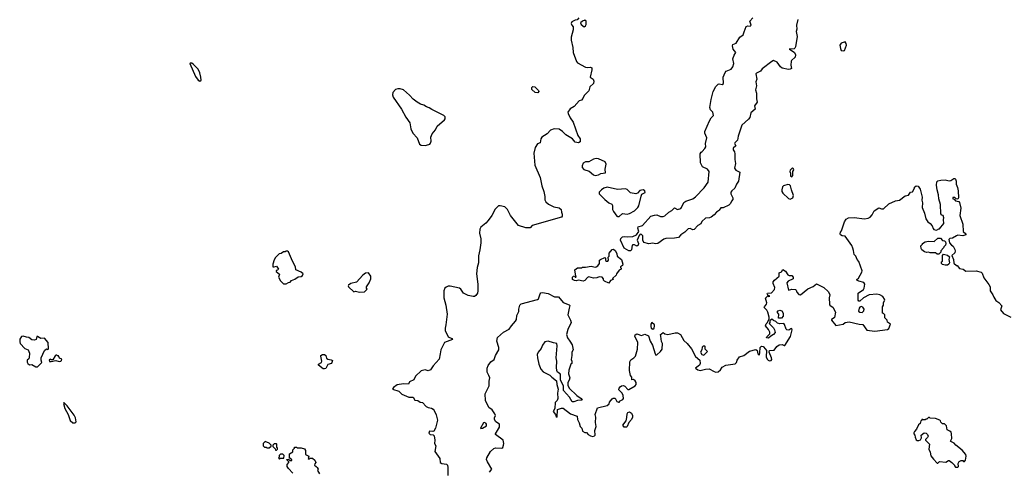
# Model space of a CAD drawing. Extents: x 1862350 to 2057294, y 212041 to 437318.
# Tile 13 of 256: x 1919461 to 1931785, y 263947 to 269593. Entities that reach past the tile are written whole.
import ezdxf

# ---------------------------------------------------------------- set-up
doc = ezdxf.new("R2010")
doc.units = 0

msp = doc.modelspace()

# ---------------------------------------------------------------- linework, layer by layer
at = {"layer": '0CON10XD'}
for points in [[(1926460, 269615), (1926438, 269592), (1926413, 269587), (1926370, 269565), (1926362, 269545), (1926370, 269525), (1926390, 269505), (1926388, 269465), (1926363, 269373), (1926363, 269337), (1926384, 269245), (1926387, 269185), (1926429, 269069), (1926444, 269054), (1926545, 269000), (1926565, 268994), (1926605, 269001), (1926623, 268993), (1926623, 268965), (1926603, 268875), (1926638, 268848), (1926646, 268824), (1926644, 268796), (1926596, 268755), (1926583, 268705), (1926527, 268645), (1926508, 268608), (1926491, 268589), (1926465, 268577), (1926402, 268508), (1926350, 268480), (1926323, 268435), (1926325, 268420), (1926351, 268365), (1926390, 268310), (1926447, 268147), (1926476, 268105), (1926478, 268065), (1926455, 268053), (1926415, 268062), (1926382, 268102), (1926297, 268155), (1926255, 268197), (1926215, 268223), (1926152, 268228), (1926105, 268213), (1926062, 268168), (1925998, 268125), (1925983, 268105), (1925977, 268053), (1925941, 268039), (1925912, 267995), (1925897, 267925), (1925910, 267775), (1925975, 267620), (1925998, 267515), (1926023, 267443), (1926033, 267383), (1926035, 267340), (1926048, 267315), (1926078, 267285), (1926145, 267252), (1926212, 267242), (1926238, 267218), (1926242, 267185), (1926253, 267163), (1926252, 267135), (1926242, 267125), (1925875, 267019), (1925849, 266991), (1925795, 266992), (1925705, 267018), (1925606, 267145), (1925565, 267222), (1925535, 267253), (1925476, 267266), (1925455, 267264), (1925412, 267225), (1925370, 267145), (1925325, 267084), (1925295, 267048), (1925235, 267000), (1925221, 266975), (1925216, 266926), (1925231, 266855), (1925234, 266805), (1925222, 266715), (1925205, 266640), (1925202, 266555), (1925188, 266495), (1925179, 266415), (1925196, 266285), (1925197, 266205), (1925190, 266175), (1925170, 266145), (1925155, 266134), (1925135, 266131), (1925075, 266146), (1925016, 266175), (1924982, 266225), (1924965, 266238), (1924851, 266261), (1924825, 266260), (1924801, 266249), (1924784, 266235), (1924769, 266205), (1924770, 266115), (1924796, 266024), (1924811, 265911), (1924796, 265776), (1924786, 265736), (1924788, 265705), (1924826, 265626), (1924870, 265605), (1924878, 265595), (1924778, 265555), (1924732, 265465), (1924726, 265415), (1924711, 265349), (1924636, 265265), (1924605, 265214), (1924575, 265203), (1924535, 265217), (1924485, 265203), (1924414, 265136), (1924395, 265092), (1924342, 265065), (1924326, 265034), (1924265, 265039), (1924185, 265029), (1924138, 264995), (1924126, 264975), (1924205, 264947), (1924245, 264910), (1924332, 264872), (1924385, 264874), (1924407, 264837), (1924445, 264833), (1924475, 264812), (1924505, 264806), (1924550, 264755), (1924575, 264743), (1924615, 264735), (1924635, 264722), (1924650, 264705), (1924675, 264651), (1924690, 264585), (1924667, 264487), (1924645, 264449), (1924634, 264444), (1924592, 264448), (1924584, 264425), (1924597, 264407), (1924635, 264401), (1924648, 264388), (1924659, 264335), (1924653, 264295), (1924671, 264265), (1924659, 264195), (1924721, 264105), (1924724, 264055), (1924745, 264045), (1924805, 264037), (1924816, 264025), (1924822, 263995), (1924819, 263895)], [(1926525, 269504), (1926544, 269515), (1926550, 269535), (1926550, 269575), (1926536, 269586), (1926504, 269576), (1926482, 269555), (1926487, 269535), (1926525, 269504)], [(1929199, 269595), (1929184, 269526), (1929188, 269475), (1929179, 269445), (1929194, 269385), (1929171, 269255), (1929165, 269237), (1929155, 269230), (1929092, 269225), (1929105, 269222), (1929159, 269185), (1929171, 269155), (1929166, 269125), (1929120, 269085), (1929116, 269075), (1929114, 269025), (1929122, 268985), (1929106, 268974), (1929085, 268971), (1929005, 268988), (1928984, 269005), (1928944, 269064), (1928895, 269081), (1928875, 269072), (1928753, 268977), (1928735, 268948), (1928685, 268926), (1928677, 268915), (1928689, 268851), (1928673, 268815), (1928682, 268765), (1928669, 268715), (1928682, 268675), (1928683, 268603), (1928690, 268560), (1928659, 268515), (1928666, 268474), (1928612, 268428), (1928598, 268372), (1928585, 268350), (1928498, 268275), (1928452, 268135), (1928446, 268085), (1928412, 268055), (1928410, 268045), (1928423, 268015), (1928392, 267985), (1928392, 267965), (1928409, 267939), (1928414, 267914), (1928413, 267845), (1928420, 267795), (1928407, 267735), (1928423, 267713), (1928475, 267685), (1928459, 267575), (1928431, 267535), (1928411, 267485), (1928374, 267455), (1928362, 267435), (1928364, 267415), (1928386, 267365), (1928387, 267345), (1928370, 267325), (1928360, 267295), (1928339, 267275), (1928265, 267239), (1928235, 267241), (1928218, 267212), (1928207, 267203), (1928182, 267188), (1928155, 267155), (1928117, 267125), (1928095, 267116), (1928045, 267112), (1928001, 267069), (1927985, 267039), (1927951, 267019), (1927905, 266972), (1927885, 266967), (1927855, 266982), (1927830, 266980), (1927786, 266935), (1927735, 266905), (1927709, 266871), (1927655, 266860), (1927550, 266859), (1927523, 266847), (1927447, 266793), (1927421, 266791), (1927385, 266798), (1927335, 266790), (1927275, 266807), (1927262, 266835), (1927262, 266892), (1927245, 266909), (1927227, 266913), (1927214, 266896), (1927190, 266835), (1927208, 266795), (1927202, 266775), (1927185, 266763), (1927157, 266777), (1927135, 266780), (1927128, 266772), (1927117, 266715), (1927105, 266702), (1927085, 266702), (1927028, 266735), (1926983, 266835), (1926984, 266856), (1927005, 266879), (1927025, 266883), (1927072, 266878), (1927135, 266882), (1927183, 266905), (1927212, 266945), (1927197, 266985), (1927204, 267005), (1927255, 267018), (1927360, 267135), (1927405, 267151), (1927435, 267154), (1927482, 267132), (1927515, 267133), (1927538, 267142), (1927585, 267186), (1927624, 267206), (1927655, 267240), (1927695, 267222), (1927736, 267234), (1927746, 267244), (1927775, 267309), (1927798, 267325), (1927885, 267354), (1927920, 267380), (1928030, 267490), (1928077, 267563), (1928089, 267695), (1928071, 267725), (1928009, 267755), (1927990, 267785), (1927984, 267805), (1927980, 267915), (1927989, 267935), (1928003, 267947), (1928035, 267981), (1928048, 268005), (1928044, 268044), (1928061, 268115), (1928037, 268175), (1928037, 268195), (1928095, 268328), (1928118, 268365), (1928147, 268395), (1928138, 268435), (1928107, 268467), (1928098, 268495), (1928114, 268595), (1928139, 268695), (1928175, 268758), (1928204, 268786), (1928215, 268792), (1928255, 268782), (1928270, 268795), (1928268, 268875), (1928290, 268935), (1928305, 268948), (1928366, 268974), (1928388, 269005), (1928399, 269045), (1928389, 269105), (1928402, 269148), (1928424, 269185), (1928393, 269225), (1928384, 269265), (1928387, 269283), (1928429, 269301), (1928475, 269373), (1928518, 269402), (1928527, 269443), (1928555, 269507), (1928575, 269517), (1928605, 269512), (1928618, 269525), (1928599, 269575), (1928639, 269615)], [(1929775, 269202), (1929785, 269210), (1929810, 269275), (1929807, 269297), (1929795, 269318), (1929745, 269298), (1929728, 269275), (1929734, 269234), (1929745, 269210), (1929775, 269202)], [(1921715, 268823), (1921732, 268838), (1921729, 268875), (1921717, 268927), (1921696, 268976), (1921638, 269035), (1921615, 269048), (1921595, 269050), (1921592, 269045), (1921661, 268885), (1921695, 268838), (1921715, 268823)], [(1924535, 268021), (1924555, 268024), (1924594, 268036), (1924605, 268048), (1924611, 268075), (1924606, 268124), (1924623, 268165), (1924664, 268216), (1924688, 268262), (1924779, 268341), (1924788, 268355), (1924785, 268380), (1924770, 268395), (1924619, 268469), (1924585, 268493), (1924555, 268503), (1924520, 268525), (1924476, 268536), (1924435, 268562), (1924385, 268598), (1924339, 268649), (1924265, 268718), (1924225, 268730), (1924195, 268730), (1924165, 268720), (1924130, 268685), (1924128, 268655), (1924137, 268625), (1924241, 268475), (1924294, 268375), (1924343, 268303), (1924355, 268228), (1924384, 268175), (1924436, 268115), (1924465, 268038), (1924485, 268023), (1924535, 268021)], [(1925945, 268680), (1925913, 268683), (1925872, 268722), (1925870, 268745), (1925882, 268758), (1925910, 268755), (1925955, 268710), (1925960, 268695), (1925945, 268680)], [(1926665, 267647), (1926705, 267652), (1926735, 267672), (1926792, 267678), (1926791, 267725), (1926801, 267785), (1926790, 267815), (1926705, 267853), (1926675, 267856), (1926645, 267849), (1926585, 267814), (1926542, 267818), (1926515, 267800), (1926502, 267765), (1926503, 267747), (1926522, 267722), (1926588, 267698), (1926645, 267654), (1926665, 267647)], [(1929125, 267630), (1929140, 267645), (1929140, 267695), (1929150, 267715), (1929148, 267728), (1929135, 267740), (1929105, 267710), (1929100, 267695), (1929110, 267675), (1929110, 267635), (1929125, 267630)], [(1925465, 264500), (1925466, 264535), (1925422, 264565), (1925406, 264595), (1925406, 264614), (1925416, 264645), (1925410, 264665), (1925375, 264717), (1925333, 264743), (1925291, 264831), (1925287, 264915), (1925336, 265014), (1925336, 265075), (1925344, 265115), (1925335, 265145), (1925314, 265185), (1925314, 265234), (1925325, 265269), (1925358, 265315), (1925399, 265345), (1925415, 265396), (1925458, 265465), (1925459, 265495), (1925435, 265575), (1925442, 265618), (1925515, 265688), (1925587, 265723), (1925615, 265765), (1925668, 265822), (1925678, 265845), (1925682, 265895), (1925707, 265945), (1925710, 265975), (1925723, 266025), (1925738, 266042), (1925944, 266096), (1925955, 266105), (1925976, 266165), (1925985, 266178), (1926005, 266184), (1926075, 266168), (1926155, 266127), (1926205, 266130), (1926265, 266058), (1926338, 266028), (1926348, 266018), (1926337, 265985), (1926324, 265905), (1926356, 265836), (1926364, 265805), (1926322, 265718), (1926306, 265655), (1926316, 265616), (1926349, 265575), (1926377, 265527), (1926389, 265465), (1926372, 265435), (1926370, 265415), (1926372, 265395), (1926362, 265345), (1926370, 265325), (1926370, 265295), (1926360, 265285), (1926333, 265213), (1926332, 265165), (1926348, 265115), (1926340, 265085), (1926322, 265055), (1926323, 265023), (1926338, 264988), (1926434, 264894), (1926489, 264855), (1926500, 264835), (1926445, 264832), (1926395, 264816), (1926375, 264817), (1926342, 264872), (1926268, 264958), (1926268, 265015), (1926232, 265085), (1926231, 265151), (1926224, 265164), (1926194, 265185), (1926184, 265205), (1926179, 265245), (1926183, 265323), (1926174, 265365), (1926188, 265515), (1926185, 265546), (1926142, 265552), (1926075, 265573), (1926035, 265566), (1926003, 265525), (1925988, 265482), (1925952, 265435), (1925940, 265405), (1925941, 265365), (1925958, 265288), (1925984, 265225), (1926015, 265190), (1926097, 265147), (1926121, 265125), (1926179, 265079), (1926183, 265033), (1926201, 264975), (1926191, 264925), (1926195, 264855), (1926188, 264832), (1926165, 264805), (1926159, 264731), (1926140, 264695), (1926168, 264658), (1926175, 264630), (1926187, 264625), (1926191, 264719), (1926244, 264736), (1926265, 264734), (1926355, 264664), (1926437, 264637), (1926444, 264595), (1926465, 264553), (1926478, 264508), (1926498, 264485), (1926507, 264447), (1926533, 264433), (1926555, 264430), (1926577, 264407), (1926605, 264390), (1926635, 264383), (1926655, 264390), (1926662, 264398), (1926660, 264455), (1926678, 264505), (1926670, 264555), (1926673, 264625), (1926662, 264655), (1926695, 264740), (1926815, 264770), (1926838, 264792), (1926845, 264810), (1926877, 264853), (1926888, 264862), (1926915, 264860), (1926935, 264820), (1926955, 264810), (1926968, 264812), (1926970, 264825), (1927010, 264845), (1927017, 264855), (1927014, 264895), (1927003, 264923), (1926962, 264965), (1926964, 264985), (1926975, 265003), (1926995, 265016), (1927019, 265019), (1927035, 265012), (1927075, 264970), (1927085, 264970), (1927165, 265016), (1927179, 265031), (1927179, 265055), (1927165, 265078), (1927145, 265094), (1927122, 265092), (1927122, 265125), (1927106, 265146), (1927092, 265205), (1927096, 265315), (1927110, 265340), (1927150, 265365), (1927167, 265385), (1927194, 265475), (1927198, 265555), (1927160, 265635), (1927166, 265654), (1927185, 265667), (1927245, 265646), (1927285, 265660), (1927332, 265642), (1927351, 265575), (1927383, 265525), (1927414, 265414), (1927425, 265400), (1927435, 265402), (1927481, 265445), (1927502, 265475), (1927507, 265545), (1927495, 265570), (1927484, 265636), (1927483, 265655), (1927493, 265667), (1927515, 265680), (1927534, 265664), (1927575, 265659), (1927665, 265676), (1927695, 265677), (1927732, 265655), (1927774, 265584), (1927816, 265546), (1927868, 265478), (1927921, 265381), (1927973, 265335), (1927979, 265295), (1927972, 265275), (1927920, 265235), (1927950, 265215), (1927977, 265207), (1928044, 265224), (1928093, 265227), (1928155, 265193), (1928175, 265188), (1928205, 265192), (1928233, 265217), (1928255, 265248), (1928298, 265272), (1928415, 265290), (1928432, 265305), (1928440, 265335), (1928471, 265379), (1928525, 265394), (1928595, 265449), (1928675, 265470), (1928690, 265455), (1928698, 265415), (1928715, 265398), (1928722, 265405), (1928726, 265426), (1928730, 265495), (1928745, 265512), (1928765, 265508), (1928798, 265475), (1928808, 265455), (1928804, 265376), (1928815, 265350), (1928828, 265335), (1928845, 265326), (1928868, 265332), (1928877, 265345), (1928873, 265365), (1928841, 265435), (1928847, 265455), (1928905, 265460), (1928938, 265505), (1928965, 265528), (1929005, 265530), (1929028, 265518), (1929039, 265521), (1929108, 265632), (1929130, 265715), (1929125, 265730), (1929115, 265729), (1929090, 265710), (1929065, 265714), (1929055, 265725), (1929035, 265783), (1929025, 265794), (1928975, 265790), (1928948, 265798), (1928925, 265820), (1928895, 265830), (1928875, 265850), (1928852, 265828), (1928850, 265805), (1928840, 265795), (1928895, 265740), (1928910, 265715), (1928916, 265684), (1928898, 265655), (1928863, 265637), (1928835, 265610), (1928810, 265615), (1928812, 265628), (1928850, 265665), (1928852, 265685), (1928835, 265720), (1928798, 265765), (1928805, 265790), (1928818, 265802), (1928842, 265848), (1928842, 265875), (1928827, 265935), (1928813, 265963), (1928781, 265995), (1928782, 266005), (1928807, 266035), (1928812, 266055), (1928797, 266113), (1928825, 266140), (1928834, 266134), (1928850, 266135), (1928825, 266150), (1928818, 266165), (1928822, 266175), (1928870, 266180), (1928910, 266220), (1928914, 266245), (1928890, 266295), (1928893, 266315), (1928908, 266335), (1928966, 266385), (1928965, 266427), (1928995, 266442), (1929015, 266468), (1929045, 266448), (1929075, 266403), (1929094, 266394), (1929125, 266393), (1929141, 266375), (1929141, 266355), (1929078, 266322), (1929063, 266305), (1929085, 266210), (1929126, 266224), (1929170, 266220), (1929181, 266211), (1929190, 266185), (1929215, 266157), (1929235, 266151), (1929325, 266227), (1929392, 266258), (1929435, 266290), (1929525, 266246), (1929579, 266195), (1929596, 266165), (1929600, 266155), (1929592, 266115), (1929596, 266036), (1929603, 266023), (1929645, 265996), (1929654, 265965), (1929671, 265935), (1929659, 265871), (1929645, 265856), (1929623, 265845), (1929620, 265835), (1929675, 265768), (1929767, 265785), (1929794, 265806), (1929845, 265814), (1929970, 265785), (1930013, 265783), (1930065, 265712), (1930165, 265700), (1930325, 265720), (1930338, 265732), (1930360, 265785), (1930322, 265812), (1930318, 265838), (1930290, 265865), (1930290, 265905), (1930275, 265920), (1930260, 265925), (1930262, 266005), (1930272, 266025), (1930273, 266057), (1930288, 266085), (1930287, 266097), (1930263, 266133), (1930225, 266152), (1930191, 266161), (1930095, 266154), (1930023, 266117), (1929975, 266073), (1929965, 266073), (1929956, 266086), (1929955, 266172), (1930022, 266218), (1930031, 266235), (1930040, 266285), (1930025, 266307), (1929963, 266323), (1929940, 266335), (1929940, 266345), (1929958, 266362), (1930002, 266435), (1930007, 266455), (1929965, 266570), (1929942, 266595), (1929926, 266636), (1929906, 266656), (1929896, 266706), (1929891, 266735), (1929875, 266770), (1929795, 266888), (1929755, 266890), (1929735, 266902), (1929729, 266915), (1929734, 266936), (1929748, 266952), (1929786, 267065), (1929805, 267100), (1929835, 267116), (1929905, 267120), (1930035, 267104), (1930080, 267110), (1930104, 267126), (1930130, 267155), (1930155, 267202), (1930215, 267240), (1930247, 267227), (1930275, 267228), (1930339, 267291), (1930425, 267330), (1930474, 267336), (1930545, 267390), (1930585, 267400), (1930610, 267435), (1930635, 267440), (1930660, 267485), (1930662, 267498), (1930683, 267517), (1930705, 267512), (1930732, 267475), (1930756, 267375), (1930753, 267335), (1930763, 267305), (1930758, 267245), (1930787, 267175), (1930803, 267105), (1930828, 267065), (1930855, 267043), (1930880, 267015), (1930895, 266982), (1930905, 266972), (1930935, 266962), (1930965, 266980), (1930975, 266980), (1931027, 267047), (1931022, 267095), (1931028, 267115), (1931020, 267145), (1931005, 267150), (1930990, 267165), (1930987, 267283), (1930964, 267354), (1930962, 267405), (1930943, 267467), (1930938, 267525), (1930942, 267568), (1930955, 267580), (1930992, 267588), (1931045, 267589), (1931095, 267578), (1931117, 267583), (1931155, 267608), (1931165, 267608), (1931175, 267598), (1931183, 267575), (1931182, 267535), (1931199, 267495), (1931207, 267455), (1931210, 267365), (1931205, 267350), (1931182, 267352), (1931165, 267370), (1931142, 267368), (1931140, 267355), (1931158, 267348), (1931175, 267330), (1931215, 267318), (1931225, 267308), (1931241, 267235), (1931228, 267145), (1931266, 267035), (1931271, 266945), (1931303, 266915), (1931303, 266905), (1931265, 266891), (1931205, 266898), (1931185, 266892), (1931135, 266862), (1931103, 266857), (1931090, 266845), (1931098, 266805), (1931122, 266775), (1931143, 266763), (1931165, 266720)], [(1926945, 267132), (1926965, 267132), (1927005, 267169), (1927065, 267161), (1927095, 267170), (1927157, 267205), (1927199, 267245), (1927212, 267265), (1927238, 267385), (1927250, 267410), (1927288, 267432), (1927284, 267455), (1927265, 267466), (1927225, 267457), (1927196, 267424), (1927175, 267417), (1927105, 267430), (1927065, 267468), (1927045, 267479), (1926945, 267472), (1926815, 267498), (1926772, 267488), (1926743, 267467), (1926716, 267435), (1926714, 267414), (1926784, 267345), (1926834, 267304), (1926873, 267285), (1926881, 267271), (1926881, 267221), (1926892, 267195), (1926935, 267138), (1926945, 267132)], [(1929105, 267350), (1929115, 267353), (1929137, 267365), (1929146, 267394), (1929120, 267465), (1929110, 267515), (1929098, 267528), (1929075, 267532), (1929020, 267515), (1929008, 267502), (1929002, 267465), (1929002, 267445), (1929014, 267424), (1929085, 267358), (1929105, 267350)], [(1930965, 266660), (1930945, 266660), (1930925, 266680), (1930855, 266680), (1930835, 266688), (1930815, 266682), (1930785, 266692), (1930752, 266715), (1930743, 266733), (1930740, 266765), (1930760, 266785), (1930760, 266795), (1930794, 266816), (1930835, 266823), (1930909, 266821), (1930955, 266860), (1930985, 266860), (1931012, 266832), (1931035, 266830), (1931050, 266815), (1931052, 266795), (1931047, 266773), (1931030, 266755), (1931025, 266740), (1930990, 266705), (1930990, 266685), (1930965, 266660)], [(1922765, 266290), (1922795, 266292), (1922825, 266308), (1922845, 266310), (1922865, 266332), (1922905, 266350), (1922945, 266378), (1922985, 266383), (1923000, 266395), (1923008, 266415), (1922986, 266436), (1922917, 266467), (1922912, 266505), (1922874, 266574), (1922825, 266690), (1922815, 266700), (1922795, 266700), (1922785, 266690), (1922765, 266690), (1922735, 266670), (1922710, 266665), (1922665, 266620), (1922645, 266590), (1922628, 266535), (1922630, 266505), (1922645, 266502), (1922675, 266510), (1922700, 266475), (1922688, 266462), (1922672, 266458), (1922670, 266445), (1922712, 266412), (1922702, 266375), (1922725, 266330), (1922765, 266290)], [(1926835, 266298), (1926780, 266325), (1926770, 266335), (1926770, 266355), (1926752, 266372), (1926715, 266376), (1926684, 266364), (1926645, 266362), (1926585, 266378), (1926569, 266371), (1926535, 266333), (1926515, 266324), (1926455, 266337), (1926425, 266328), (1926405, 266332), (1926382, 266345), (1926380, 266375), (1926392, 266388), (1926405, 266390), (1926412, 266372), (1926427, 266373), (1926420, 266385), (1926410, 266465), (1926445, 266490), (1926495, 266490), (1926505, 266498), (1926545, 266498), (1926615, 266510), (1926665, 266500), (1926677, 266503), (1926696, 266514), (1926720, 266545), (1926720, 266585), (1926730, 266595), (1926785, 266620), (1926792, 266612), (1926794, 266584), (1926805, 266572), (1926824, 266576), (1926830, 266585), (1926828, 266622), (1926840, 266635), (1926838, 266672), (1926875, 266718), (1926895, 266722), (1926918, 266705), (1926937, 266665), (1926940, 266635), (1926992, 266595), (1927010, 266535), (1927005, 266520), (1926980, 266505), (1926980, 266495), (1926990, 266485), (1926988, 266472), (1926965, 266460), (1926930, 266415), (1926925, 266400), (1926882, 266358), (1926890, 266345), (1926858, 266332), (1926835, 266298)], [(1931165, 266720), (1931172, 266705), (1931165, 266680), (1931130, 266645), (1931150, 266595), (1931155, 266550), (1931185, 266520), (1931195, 266518), (1931225, 266482), (1931272, 266472), (1931305, 266448), (1931433, 266453), (1931495, 266437), (1931508, 266425), (1931529, 266365), (1931593, 266283), (1931608, 266255), (1931610, 266205), (1931642, 266155), (1931652, 266122), (1931681, 266081), (1931715, 266058), (1931756, 266016), (1931738, 265965), (1931775, 265918), (1931865, 265874)], [(1931075, 266522), (1931043, 266523), (1931013, 266533), (1931000, 266545), (1931000, 266565), (1931010, 266575), (1931010, 266645), (1931025, 266660), (1931075, 266650), (1931097, 266627), (1931092, 266595), (1931098, 266555), (1931090, 266535), (1931075, 266522)], [(1923715, 266188), (1923775, 266192), (1923810, 266225), (1923800, 266235), (1923800, 266255), (1923836, 266304), (1923858, 266355), (1923857, 266385), (1923825, 266430), (1923788, 266425), (1923755, 266399), (1923675, 266313), (1923604, 266296), (1923578, 266275), (1923573, 266265), (1923575, 266252), (1923645, 266190), (1923665, 266198), (1923715, 266188)], [(1928960, 265860), (1928962, 265912), (1928940, 265935), (1928955, 265952), (1928975, 265962), (1929000, 265955), (1929016, 265925), (1929016, 265885), (1928995, 265863), (1928960, 265860)], [(1930005, 265933), (1930028, 265955), (1930032, 265975), (1930015, 265997), (1929994, 266006), (1929975, 265997), (1929967, 265985), (1929959, 265949), (1929975, 265936), (1930005, 265933)], [(1927385, 265723), (1927401, 265735), (1927408, 265765), (1927405, 265776), (1927375, 265806), (1927359, 265785), (1927359, 265755), (1927365, 265735), (1927385, 265723)], [(1919665, 265251), (1919685, 265254), (1919738, 265305), (1919729, 265335), (1919730, 265365), (1919772, 265458), (1919795, 265478), (1919815, 265470), (1919822, 265478), (1919818, 265555), (1919772, 265612), (1919725, 265608), (1919685, 265630), (1919675, 265630), (1919668, 265595), (1919645, 265587), (1919615, 265591), (1919575, 265620), (1919545, 265622), (1919505, 265638), (1919485, 265632), (1919465, 265600), (1919461, 265565), (1919466, 265546), (1919525, 265480), (1919568, 265465), (1919583, 265425), (1919580, 265365), (1919576, 265354), (1919554, 265335), (1919553, 265313), (1919565, 265294), (1919585, 265279), (1919615, 265280), (1919665, 265251)], [(1928025, 265400), (1928070, 265445), (1928042, 265472), (1928040, 265505), (1928035, 265510), (1928015, 265510), (1928005, 265500), (1928000, 265465), (1927982, 265435), (1928000, 265405), (1928025, 265400)], [(1919855, 265318), (1919915, 265333), (1919955, 265321), (1919975, 265323), (1919985, 265330), (1919987, 265347), (1919961, 265361), (1919945, 265390), (1919935, 265390), (1919925, 265400), (1919915, 265400), (1919905, 265390), (1919875, 265340), (1919855, 265340), (1919845, 265350), (1919832, 265335), (1919835, 265320), (1919855, 265318)], [(1923275, 265226), (1923258, 265228), (1923200, 265275), (1923202, 265285), (1923237, 265305), (1923242, 265325), (1923230, 265385), (1923232, 265395), (1923250, 265405), (1923275, 265406), (1923292, 265395), (1923303, 265363), (1923318, 265348), (1923359, 265339), (1923375, 265330), (1923362, 265295), (1923318, 265282), (1923295, 265232), (1923275, 265226)], [(1920155, 264551), (1920167, 264565), (1920160, 264615), (1920145, 264650), (1920057, 264765), (1920012, 264808), (1920008, 264795), (1920025, 264732), (1920066, 264656), (1920091, 264581), (1920125, 264552), (1920155, 264551)], [(1927055, 264500), (1927025, 264500), (1927012, 264525), (1927051, 264579), (1927061, 264619), (1927063, 264667), (1927075, 264682), (1927095, 264690), (1927118, 264675), (1927132, 264645), (1927132, 264625), (1927118, 264595), (1927084, 264556), (1927064, 264506), (1927055, 264500)], [(1931205, 264000), (1931210, 264005), (1931208, 264045), (1931221, 264069), (1931245, 264080), (1931265, 264080), (1931275, 264070), (1931285, 264070), (1931300, 264085), (1931307, 264135), (1931302, 264155), (1931259, 264209), (1931180, 264275), (1931159, 264299), (1931115, 264320), (1931112, 264325), (1931130, 264355), (1931126, 264416), (1931120, 264435), (1931105, 264450), (1931070, 264465), (1931060, 264515), (1931035, 264540), (1931012, 264542), (1930992, 264562), (1930988, 264578), (1930980, 264585), (1930925, 264608), (1930855, 264610), (1930848, 264618), (1930835, 264620), (1930815, 264600), (1930805, 264600), (1930795, 264590), (1930765, 264590), (1930752, 264598), (1930748, 264582), (1930742, 264578), (1930730, 264545), (1930712, 264528), (1930688, 264472), (1930660, 264445), (1930653, 264427), (1930653, 264413), (1930667, 264397), (1930668, 264375), (1930682, 264342), (1930695, 264331), (1930715, 264330), (1930735, 264342), (1930750, 264365), (1930745, 264400), (1930783, 264427), (1930805, 264422), (1930822, 264405), (1930830, 264385), (1930825, 264370), (1930800, 264345), (1930800, 264335), (1930850, 264285), (1930840, 264225), (1930857, 264187), (1930865, 264140), (1930897, 264097), (1930945, 264050), (1930955, 264050), (1930975, 264068), (1931055, 264062), (1931085, 264080), (1931095, 264080), (1931130, 264055), (1931160, 264025), (1931160, 264015), (1931175, 264000), (1931205, 264000)], [(1925235, 264480), (1925255, 264484), (1925304, 264516), (1925304, 264535), (1925295, 264549), (1925275, 264556), (1925265, 264552), (1925228, 264485), (1925235, 264480)], [(1925340, 263935), (1925371, 263975), (1925315, 264065), (1925306, 264095), (1925307, 264115), (1925355, 264195), (1925395, 264233), (1925415, 264242), (1925495, 264236), (1925507, 264245), (1925518, 264275), (1925521, 264295), (1925511, 264335), (1925418, 264405), (1925418, 264415), (1925465, 264500)], [(1922558, 264238), (1922585, 264240), (1922608, 264262), (1922610, 264275), (1922585, 264300), (1922535, 264320), (1922510, 264295), (1922510, 264265), (1922525, 264250), (1922545, 264250), (1922558, 264238)], [(1922675, 264210), (1922690, 264225), (1922688, 264238), (1922680, 264245), (1922680, 264285), (1922675, 264290), (1922645, 264290), (1922630, 264275), (1922630, 264255), (1922658, 264228), (1922662, 264212), (1922675, 264210)], [(1922880, 263925), (1922825, 263980), (1922808, 264008), (1922808, 264032), (1922830, 264055), (1922830, 264065), (1922800, 264095), (1922825, 264100), (1922845, 264080), (1922868, 264082), (1922868, 264088), (1922840, 264115), (1922840, 264165), (1922878, 264192), (1922882, 264215), (1922900, 264235), (1922902, 264248), (1922925, 264250), (1922935, 264240), (1922985, 264242), (1923025, 264228), (1923040, 264205), (1923040, 264155), (1923080, 264135), (1923070, 264105), (1923085, 264100), (1923095, 264110), (1923125, 264110), (1923156, 264086), (1923168, 264055), (1923155, 264040), (1923152, 264025), (1923170, 264005), (1923186, 263996), (1923198, 263975), (1923190, 263955), (1923212, 263915)], [(1922715, 264100), (1922725, 264110), (1922768, 264112), (1922770, 264145), (1922755, 264160), (1922725, 264160), (1922710, 264145), (1922710, 264125), (1922700, 264115), (1922715, 264100)]]:
    msp.add_lwpolyline(points, dxfattribs=at)

doc.saveas('drawing.dxf')
